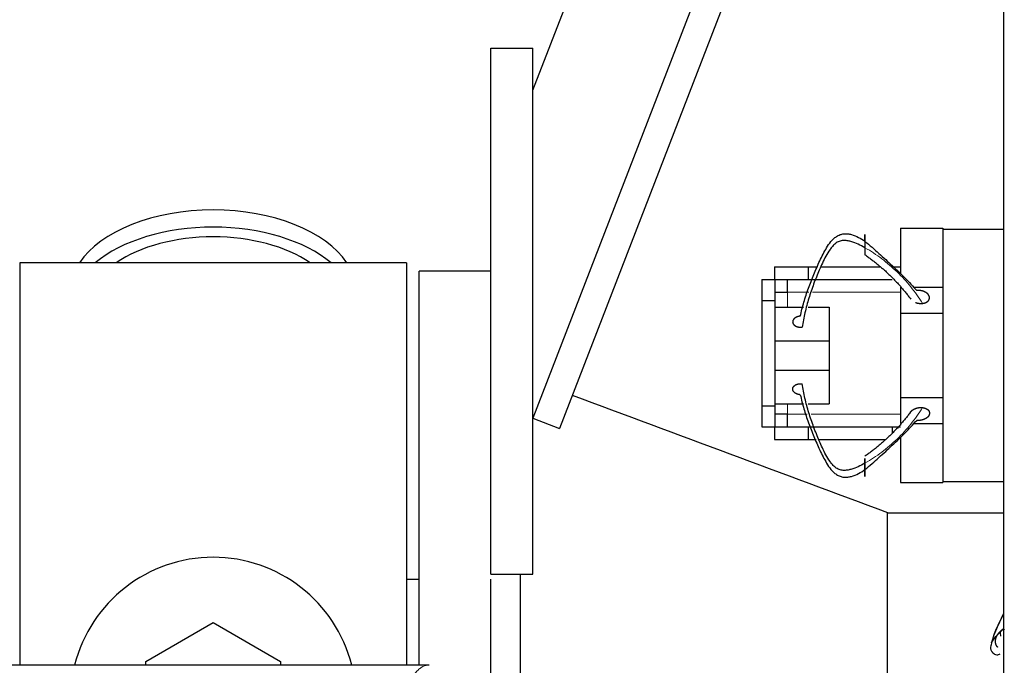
# Model space of a CAD drawing. Header units: inches. Extents: x 0 to 20790, y -12 to 14700.
# Tile 179 of 256: x 5312 to 5546, y 11996 to 12149. Entities that reach past the tile are written whole.
import ezdxf

# ---------------------------------------------------------------- set-up
doc = ezdxf.new("R2010")
doc.units = ezdxf.units.IN
doc.layers.add('1', color=7, linetype='Continuous', true_color=0xffffff)

msp = doc.modelspace()

# ---------------------------------------------------------------- linework, layer by layer
at = {"layer": '1', "color": 2, "linetype": 'Continuous', "lineweight": 25}
for p, q in [((5545.558, 11596.963), (5545.558, 12396.963)), ((5433.559, 12132.465), (5526.427, 12372.461)), ((5545.558, 12343.958), (5433.558, 12054.521)), ((5545.558, 12325.16), (5439.885, 12052.073)), ((5423.558, 12017.463), (5423.558, 12142.463)), ((5423.558, 12142.463), (5433.558, 12142.463)), ((5433.558, 12017.463), (5433.558, 12142.463)), ((5521.058, 12099.663), (5521.058, 12088.751)), ((5521.058, 12099.663), (5531.058, 12099.663)), ((5531.058, 12099.663), (5531.058, 12099.463)), ((5531.058, 12099.463), (5545.558, 12099.463)), ((5531.058, 12099.463), (5531.058, 12084.49)), ((5403.558, 12091.463), (5311.558, 12091.463)), ((5311.558, 12091.463), (5311.558, 11995.863)), ((5403.558, 12091.463), (5403.558, 11995.863)), ((5491.06, 12090.463), (5499.058, 12090.463)), ((5491.06, 12090.463), (5491.06, 12087.461)), ((5499.058, 12090.463), (5501.313, 12090.463)), ((5499.058, 12090.463), (5499.058, 12087.463)), ((5502.076, 12090.463), (5516.102, 12090.463)), ((5519.058, 12090.463), (5521.058, 12090.463)), ((5423.558, 12089.463), (5406.558, 12089.463)), ((5406.558, 11995.865), (5406.558, 12089.463)), ((5488.058, 12087.461), (5488.058, 12082.461)), ((5488.058, 12087.461), (5491.108, 12087.461)), ((5491.108, 12087.461), (5491.108, 12082.461)), ((5494.058, 12087.463), (5494.058, 12084.463)), ((5499.058, 12087.463), (5519.058, 12087.463)), ((5521.058, 12085.663), (5521.058, 12079.463)), ((5524.094, 12085.663), (5531.058, 12085.663)), ((5491.108, 12084.463), (5494.108, 12084.463)), ((5531.058, 12084.49), (5531.058, 12079.463)), ((5488.058, 12082.461), (5488.058, 12057.465)), ((5488.058, 12082.461), (5491.108, 12082.461)), ((5491.108, 12082.461), (5491.108, 12057.465)), ((5491.108, 12080.934), (5497.959, 12080.934)), ((5499.053, 12080.934), (5504.058, 12080.934)), ((5504.058, 12080.934), (5504.058, 12072.934)), ((5521.058, 12079.463), (5521.058, 12059.463)), ((5521.058, 12079.463), (5531.058, 12079.463)), ((5531.058, 12079.463), (5531.058, 12059.463)), ((5491.108, 12072.934), (5504.058, 12072.934)), ((5504.058, 12072.934), (5504.058, 12065.934)), ((5491.108, 12065.934), (5504.058, 12065.934)), ((5504.058, 12065.934), (5504.058, 12057.934)), ((5521.058, 12059.463), (5521.058, 12053.263)), ((5521.058, 12059.463), (5531.058, 12059.463)), ((5531.058, 12059.463), (5531.058, 12054.436)), ((5488.058, 12057.465), (5488.058, 12052.465)), ((5488.058, 12057.465), (5491.108, 12057.465)), ((5491.108, 12057.934), (5497.959, 12057.934)), ((5491.108, 12057.465), (5491.108, 12052.465)), ((5499.053, 12057.934), (5504.058, 12057.934)), ((5494.108, 12055.463), (5491.108, 12055.463)), ((5494.058, 12055.463), (5494.058, 12052.463)), ((5433.558, 12054.521), (5439.885, 12052.073)), ((5488.058, 12052.465), (5491.108, 12052.465)), ((5491.06, 12052.465), (5491.06, 12049.463)), ((5499.058, 12052.463), (5519.058, 12052.463)), ((5499.058, 12052.463), (5499.058, 12049.463)), ((5519.058, 12052.463), (5521.058, 12052.463)), ((5519.058, 12052.463), (5519.058, 12051.015)), ((5524.151, 12053.263), (5531.058, 12053.263)), ((5531.058, 12054.436), (5531.058, 12039.463)), ((5521.058, 12050.117), (5521.058, 12039.263)), ((5491.06, 12049.463), (5499.058, 12049.463)), ((5499.058, 12049.463), (5500.94, 12049.463)), ((5501.596, 12049.463), (5517.39, 12049.463)), ((5521.058, 12039.263), (5531.058, 12039.263)), ((5531.058, 12039.463), (5531.058, 12039.263)), ((5531.058, 12039.463), (5545.558, 12039.463)), ((5517.948, 11942.832), (5517.948, 12032.094)), ((5545.559, 12031.913), (5517.948, 12031.913)), ((5423.558, 12017.463), (5433.558, 12017.463)), ((5430.558, 12017.461), (5430.558, 11980.268)), ((5406.529, 12016.225), (5403.533, 12016.225)), ((5423.558, 11987.163), (5423.558, 12016.228)), ((5341.558, 11996.701), (5357.558, 12005.938)), ((5357.558, 12005.938), (5373.558, 11996.701)), ((5341.558, 11995.858), (5341.558, 11996.701)), ((5373.558, 11996.701), (5373.558, 11995.858)), ((5408.912, 11995.858), (5146.204, 11995.858))]:
    msp.add_line(p, q, dxfattribs=at)
at = {"layer": '1', "color": 110, "linetype": 'Continuous', "lineweight": 13}
for p, q in [((5494.108, 12084.463), (5494.108, 12080.934)), ((5494.108, 12084.463), (5499.204, 12084.463)), ((5500.113, 12084.463), (5521.061, 12084.463)), ((5494.108, 12057.934), (5494.108, 12055.463)), ((5498.829, 12055.463), (5494.108, 12055.463)), ((5521.061, 12055.463), (5499.798, 12055.463))]:
    msp.add_line(p, q, dxfattribs=at)
at = {"layer": '1', "color": 2, "linetype": 'Continuous', "lineweight": 25}
msp.add_arc((5357.558, 11987.463), 34, 14.29875, 165.70125, dxfattribs=at)
for centre, major_axis, start_param, end_param in [((5357.558, 12084.533), (34, 0), 0.3633693, 2.7782723), ((5357.558, 12080.437), (34, 0), 0.6009523, 2.5406894), ((5357.558, 12080.437), (-30, 0), 4.712389, 5.5877152), ((5357.558, 12080.437), (-30, 0), 3.8370627, 4.712389)]:
    msp.add_ellipse(centre, major_axis=major_axis, ratio=0.5735764, start_param=start_param, end_param=end_param, dxfattribs=at)
for points, degree, knots in [([(5497.199, 12078.772), (5497.444, 12079.883), (5498.012, 12082.107), (5499.09, 12085.417), (5500.164, 12088.139), (5501.086, 12090.299), (5501.813, 12091.905), (5502.578, 12093.496), (5503.427, 12095.055), (5504.261, 12096.29), (5504.974, 12097.057), (5505.427, 12097.455), (5505.796, 12097.727), (5506.201, 12097.966), (5506.79, 12098.221), (5507.579, 12098.405), (5508.492, 12098.368), (5509.662, 12098.135), (5511.054, 12097.555), (5512.068, 12096.898), (5512.558, 12096.544)], 3, [0, 0, 0, 0, 0.125, 0.25, 0.375, 0.4375, 0.5, 0.5625, 0.625, 0.6875, 0.71875, 0.734375, 0.75, 0.765625, 0.78125, 0.8125, 0.84375, 0.875, 0.9375, 1, 1, 1, 1]), ([(5512.558, 12096.544), (5512.558, 12096.72), (5512.558, 12097.03), (5512.558, 12097.314), (5512.558, 12097.565), (5512.558, 12097.788), (5512.558, 12097.959), (5512.558, 12098.036), (5512.558, 12098.098), (5512.558, 12098.143), (5512.558, 12098.193), (5512.558, 12098.207), (5512.558, 12098.201), (5512.558, 12098.172), (5512.558, 12098.085), (5512.558, 12098.002), (5512.558, 12097.907), (5512.558, 12097.79), (5512.558, 12097.589), (5512.558, 12097.39), (5512.558, 12097.227), (5512.558, 12097.055), (5512.558, 12096.817), (5512.558, 12096.514), (5512.558, 12096.145), (5512.558, 12095.781), (5512.558, 12095.433), (5512.558, 12095.159), (5512.558, 12095.026)], 5, [0, 0, 0, 0, 0, 0, 0.1360851, 0.25, 0.25, 0.25, 0.2708653, 0.3748173, 0.375, 0.375, 0.375, 0.4789488, 0.5, 0.5, 0.5, 0.5828898, 0.625, 0.625, 0.625, 0.6871801, 0.75, 0.75, 0.75, 0.7916704, 0.8957455, 1, 1, 1, 1, 1, 1]), ([(5512.558, 12095.026), (5512.053, 12095.335), (5511.007, 12095.922), (5509.546, 12096.473), (5508.312, 12096.724), (5507.355, 12096.797), (5506.549, 12096.624), (5505.956, 12096.345), (5505.555, 12096.059), (5505.193, 12095.728), (5504.751, 12095.252), (5504.058, 12094.371), (5503.245, 12093.038), (5502.423, 12091.404), (5501.69, 12089.748), (5501.005, 12088.082), (5500.149, 12085.85), (5499.178, 12083.036), (5498.25, 12079.613), (5497.798, 12077.308), (5497.618, 12076.151)], 3, [0, 0, 0, 0, 0.0625, 0.125, 0.15625, 0.1875, 0.21875, 0.234375, 0.25, 0.265625, 0.28125, 0.3125, 0.375, 0.4375, 0.5, 0.5625, 0.625, 0.75, 0.875, 1, 1, 1, 1]), ([(5512.558, 12096.544), (5513.131, 12096.101), (5514.261, 12095.157), (5515.9, 12093.692), (5517.5, 12092.232), (5519.065, 12090.783), (5520.593, 12089.341), (5522.595, 12087.385), (5523.996, 12085.877), (5524.881, 12084.862)], 3, [0, 0, 0, 0, 0.125, 0.25, 0.375, 0.5, 0.625, 0.75, 1, 1, 1, 1]), ([(5512.558, 12095.026), (5512.558, 12094.848), (5512.558, 12094.543), (5512.558, 12094.267), (5512.558, 12094.024), (5512.558, 12093.776), (5512.558, 12093.614), (5512.558, 12093.54), (5512.558, 12093.479), (5512.558, 12093.422), (5512.558, 12093.392), (5512.558, 12093.382), (5512.558, 12093.377), (5512.558, 12093.375), (5512.558, 12093.375)], 5, [0, 0, 0, 0, 0, 0, 0.3257423, 0.5799501, 0.5799501, 0.5799501, 0.7102971, 0.8699251, 0.8699251, 0.8699251, 0.9515546, 1, 1, 1, 1, 1, 1]), ([(5526.239, 12081.819), (5526.382, 12081.835), (5526.668, 12081.883), (5527, 12081.984), (5527.298, 12082.132), (5527.533, 12082.321), (5527.692, 12082.497), (5527.797, 12082.649), (5527.854, 12082.771), (5527.892, 12082.899), (5527.915, 12083.072), (5527.915, 12083.268), (5527.895, 12083.399), (5527.856, 12083.528), (5527.79, 12083.673), (5527.672, 12083.871), (5527.585, 12083.983), (5527.483, 12084.089), (5527.369, 12084.187), (5527.166, 12084.341), (5527.035, 12084.426), (5526.896, 12084.504), (5526.748, 12084.574), (5526.455, 12084.691), (5526.108, 12084.803), (5525.767, 12084.87), (5525.417, 12084.898), (5525.069, 12084.883), (5524.881, 12084.862)], 5, [0, 0, 0, 0, 0, 0, 0.1042545, 0.2083296, 0.25, 0.25, 0.25, 0.3128199, 0.375, 0.375, 0.375, 0.4171102, 0.5, 0.5, 0.5, 0.5210512, 0.625, 0.625, 0.625, 0.6251827, 0.7291347, 0.75, 0.75, 0.75, 0.8639149, 1, 1, 1, 1, 1, 1]), ([(5524.555, 12082.045), (5524.69, 12081.993), (5525.01, 12081.887), (5525.349, 12081.818), (5525.698, 12081.787), (5526.046, 12081.799), (5526.239, 12081.819)], 5, [0, 0, 0, 0, 0, 0, 0.438327, 1, 1, 1, 1, 1, 1]), ([(5497.199, 12078.772), (5497.026, 12078.757), (5496.715, 12078.706), (5496.42, 12078.617), (5496.156, 12078.495), (5495.915, 12078.332), (5495.727, 12078.176), (5495.57, 12078.014), (5495.446, 12077.82), (5495.378, 12077.615), (5495.369, 12077.425), (5495.389, 12077.253), (5495.431, 12077.082), (5495.529, 12076.882), (5495.685, 12076.697), (5495.892, 12076.538), (5496.091, 12076.423), (5496.304, 12076.32), (5496.584, 12076.219), (5496.895, 12076.155), (5497.218, 12076.13), (5497.485, 12076.139), (5497.618, 12076.151)], 5, [0, 0, 0, 0, 0, 0, 0.1360851, 0.25, 0.25, 0.25, 0.2708653, 0.3748173, 0.4789488, 0.5, 0.5, 0.5, 0.5828898, 0.6871801, 0.75, 0.75, 0.75, 0.7916704, 0.8957455, 1, 1, 1, 1, 1, 1]), ([(5512.558, 12043.841), (5512.053, 12043.533), (5511.007, 12042.946), (5509.546, 12042.395), (5508.312, 12042.144), (5507.355, 12042.071), (5506.549, 12042.244), (5505.956, 12042.523), (5505.555, 12042.809), (5505.193, 12043.139), (5504.751, 12043.616), (5504.058, 12044.497), (5503.245, 12045.829), (5502.423, 12047.464), (5501.69, 12049.12), (5501.005, 12050.785), (5500.149, 12053.017), (5499.178, 12055.832), (5498.25, 12059.254), (5497.798, 12061.56), (5497.618, 12062.716)], 3, [0, 0, 0, 0, 0.0625, 0.125, 0.15625, 0.1875, 0.21875, 0.234375, 0.25, 0.265625, 0.28125, 0.3125, 0.375, 0.4375, 0.5, 0.5625, 0.625, 0.75, 0.875, 1, 1, 1, 1]), ([(5497.199, 12060.096), (5497.444, 12058.985), (5498.012, 12056.76), (5499.09, 12053.451), (5500.164, 12050.729), (5501.086, 12048.568), (5501.813, 12046.963), (5502.578, 12045.372), (5503.427, 12043.813), (5504.261, 12042.578), (5504.974, 12041.811), (5505.427, 12041.413), (5505.796, 12041.141), (5506.201, 12040.901), (5506.79, 12040.647), (5507.579, 12040.463), (5508.492, 12040.499), (5509.662, 12040.733), (5511.054, 12041.313), (5512.068, 12041.97), (5512.558, 12042.324)], 3, [0, 0, 0, 0, 0.125, 0.25, 0.375, 0.4375, 0.5, 0.5625, 0.625, 0.6875, 0.71875, 0.734375, 0.75, 0.765625, 0.78125, 0.8125, 0.84375, 0.875, 0.9375, 1, 1, 1, 1]), ([(5523.406, 12055.977), (5523.433, 12056.017), (5523.516, 12056.127), (5523.641, 12056.26), (5523.78, 12056.384), (5523.934, 12056.499), (5524.098, 12056.605), (5524.274, 12056.701), (5524.459, 12056.786), (5524.652, 12056.861), (5524.852, 12056.925), (5525.058, 12056.978), (5525.269, 12057.019), (5525.483, 12057.048), (5525.699, 12057.065), (5526.026, 12057.071), (5526.239, 12057.048)], 2, [0, 0, 0, 0.0358038, 0.1000836, 0.1643633, 0.2286431, 0.2929228, 0.3572025, 0.4214823, 0.485762, 0.5500418, 0.6143215, 0.6786013, 0.742881, 0.8071608, 0.8714405, 1, 1, 1]), ([(5526.239, 12057.048), (5526.293, 12057.042), (5526.4, 12057.027), (5526.56, 12056.997), (5526.768, 12056.943), (5526.968, 12056.872), (5527.156, 12056.788), (5527.329, 12056.689), (5527.485, 12056.578), (5527.62, 12056.453), (5527.698, 12056.356), (5527.748, 12056.285), (5527.79, 12056.212), (5527.827, 12056.136), (5527.857, 12056.058), (5527.881, 12055.979), (5527.908, 12055.853), (5527.917, 12055.69), (5527.9, 12055.526), (5527.86, 12055.364), (5527.797, 12055.207), (5527.712, 12055.058), (5527.607, 12054.917), (5527.484, 12054.783), (5527.344, 12054.659), (5527.191, 12054.544), (5527.026, 12054.438), (5526.851, 12054.343), (5526.666, 12054.258), (5526.472, 12054.183), (5526.271, 12054.12), (5526.065, 12054.068), (5525.854, 12054.027), (5525.639, 12053.999), (5525.423, 12053.984), (5525.094, 12053.981), (5524.881, 12054.006)], 2, [0, 0, 0, 0.015625, 0.03125, 0.0625, 0.09375, 0.125, 0.15625, 0.1875, 0.21875, 0.25, 0.2633929, 0.28125, 0.2946429, 0.3125, 0.3258929, 0.34375, 0.375, 0.40625, 0.4375, 0.46875, 0.5, 0.53125, 0.5625, 0.59375, 0.625, 0.65625, 0.6875, 0.71875, 0.75, 0.78125, 0.8125, 0.84375, 0.875, 0.90625, 0.9375, 1, 1, 1]), ([(5512.558, 12042.324), (5513.131, 12042.767), (5514.261, 12043.711), (5515.9, 12045.175), (5517.5, 12046.636), (5519.065, 12048.085), (5520.593, 12049.527), (5522.595, 12051.483), (5523.996, 12052.991), (5524.881, 12054.006)], 3, [0, 0, 0, 0, 0.125, 0.25, 0.375, 0.5, 0.625, 0.75, 1, 1, 1, 1]), ([(5512.558, 12044.925), (5512.558, 12044.813), (5512.558, 12044.657), (5512.558, 12044.487), (5512.558, 12044.31), (5512.558, 12044.019), (5512.558, 12043.796), (5512.558, 12043.612), (5512.558, 12043.429), (5512.558, 12043.169), (5512.558, 12042.923), (5512.558, 12042.748), (5512.558, 12042.578), (5512.558, 12042.413), (5512.558, 12042.324)], 5, [0, 0, 0, 0, 0, 0, 0.2604841, 0.3333333, 0.3333333, 0.3333333, 0.5379276, 0.6666667, 0.6666667, 0.6666667, 0.8142872, 1, 1, 1, 1, 1, 1]), ([(5512.558, 12043.841), (5512.558, 12044.02), (5512.558, 12044.263), (5512.558, 12044.488), (5512.558, 12044.693), (5512.558, 12044.874), (5512.558, 12044.925)], 5, [0, 0, 0, 0, 0, 0, 0.703375, 1, 1, 1, 1, 1, 1]), ([(5512.558, 12042.324), (5512.558, 12042.148), (5512.558, 12041.837), (5512.558, 12041.553), (5512.558, 12041.303), (5512.558, 12041.08), (5512.558, 12040.909), (5512.558, 12040.768), (5512.558, 12040.668), (5512.558, 12040.643), (5512.558, 12040.696), (5512.558, 12040.782), (5512.558, 12040.902), (5512.558, 12041.114), (5512.558, 12041.411), (5512.558, 12041.753), (5512.558, 12042.05), (5512.558, 12042.353), (5512.558, 12042.722), (5512.558, 12043.087), (5512.558, 12043.435), (5512.558, 12043.709), (5512.558, 12043.841)], 5, [0, 0, 0, 0, 0, 0, 0.1360851, 0.25, 0.25, 0.25, 0.2708653, 0.3748173, 0.4789488, 0.5, 0.5, 0.5, 0.5828898, 0.6871801, 0.75, 0.75, 0.75, 0.7916704, 0.8957455, 1, 1, 1, 1, 1, 1]), ([(5545.558, 12008.13), (5545.557, 12008.127), (5545.282, 12007.571), (5544.738, 12006.464), (5543.958, 12004.829), (5543.385, 12003.497), (5543.087, 12002.616), (5542.954, 12002.139), (5542.871, 12001.809), (5542.803, 12001.523), (5542.723, 12001.244), (5542.656, 12001.071), (5542.645, 12001.144), (5542.767, 12001.395), (5543.167, 12001.946), (5543.658, 12002.533), (5543.921, 12002.841)], 3, [0, 0, 0, 0, 0.0006558, 0.1255738, 0.2504919, 0.3754099, 0.4378689, 0.4690984, 0.5003279, 0.5315574, 0.5627869, 0.6252459, 0.6877049, 0.750164, 0.875082, 1, 1, 1, 1]), ([(5545.279, 12007.47), (5544.465, 12005.847), (5543.33, 12003.454), (5542.613, 12001.016), (5542.445, 12000.226), (5542.425, 11999.845), (5542.459, 11999.574), (5542.56, 11999.289), (5542.692, 11999.093), (5542.804, 11998.973), (5542.894, 11998.874), (5543.099, 11998.663), (5543.438, 11998.406), (5544.004, 11998.254), (5544.481, 11998.361), (5544.761, 11998.48)], 3, [0, 0, 0, 0, 0.3914488, 0.5894615, 0.656723, 0.6821201, 0.703781, 0.7240708, 0.7454112, 0.7511776, 0.7575237, 0.7732396, 0.8214485, 0.8962821, 1, 1, 1, 1]), ([(5543.921, 12002.841), (5544.297, 12003.217), (5544.835, 12003.773), (5545.385, 12004.367), (5545.521, 12004.516)], 3, [0, 0, 0, 0, 0.7528703, 1, 1, 1, 1]), ([(5545.709, 12004.36), (5545.68, 12004.351), (5545.574, 12004.312), (5545.47, 12004.269), (5545.368, 12004.22), (5545.127, 12004.092), (5544.752, 12003.844), (5544.474, 12003.601), (5544.229, 12003.324), (5544.023, 12003.02), (5543.921, 12002.841)], 5, [0, 0, 0, 0, 0, 0, 0.0631948, 0.2351085, 0.2351085, 0.2351085, 0.5703811, 1, 1, 1, 1, 1, 1]), ([(5543.921, 12002.841), (5543.845, 12002.709), (5543.71, 12002.435), (5543.586, 12002.087), (5543.519, 12001.722), (5543.525, 12001.353), (5543.568, 12001.05), (5543.626, 12000.813), (5543.69, 12000.64), (5543.777, 12000.477), (5543.912, 12000.292), (5544.004, 12000.19), (5544.035, 12000.157), (5544.068, 12000.125), (5544.102, 12000.095)], 5, [0, 0, 0, 0, 0, 0, 0.2566265, 0.5128112, 0.6153846, 0.6153846, 0.6153846, 0.7700181, 0.9230769, 0.9230769, 0.9230769, 1, 1, 1, 1, 1, 1])]:
    msp.add_open_spline(points, degree=degree, knots=knots, dxfattribs=at)
at = {"layer": '1', "color": 110, "linetype": 'Continuous', "lineweight": 13}
for points, knots in [([(5526.239, 12081.819), (5525.387, 12083.2), (5523.993, 12085.176), (5521.912, 12087.612), (5520.215, 12089.338), (5518.423, 12090.942), (5516.559, 12092.43), (5514.642, 12093.813), (5513.288, 12094.65), (5512.558, 12095.026)], [0, 0, 0, 0, 0.25, 0.375, 0.5, 0.625, 0.75, 0.875, 1, 1, 1, 1]), ([(5526.239, 12057.048), (5525.387, 12055.667), (5523.993, 12053.691), (5521.912, 12051.256), (5520.215, 12049.53), (5518.423, 12047.926), (5516.559, 12046.438), (5514.642, 12045.055), (5513.288, 12044.217), (5512.558, 12043.841)], [0, 0, 0, 0, 0.25, 0.375, 0.5, 0.625, 0.75, 0.875, 1, 1, 1, 1]), ([(5399.925, 11979.737), (5400.363, 11981.476), (5401.253, 11984.672), (5402.174, 11987.307), (5402.876, 11989.072), (5403.112, 11989.625), (5403.588, 11990.661), (5403.827, 11991.144), (5404.553, 11992.487), (5405.044, 11993.242), (5405.668, 11994.009), (5405.793, 11994.154), (5406.044, 11994.425), (5406.422, 11994.806), (5406.805, 11995.107), (5407.575, 11995.605), (5408.188, 11995.829), (5408.812, 11995.858), (5408.905, 11995.858)], [0, 0, 0, 0, 0.1619138, 0.3238276, 0.3238276, 0.4047846, 0.4047846, 0.4857415, 0.4857415, 0.6476553, 0.6476553, 0.6881337, 0.6881337, 0.7286122, 0.8095691, 0.8095691, 0.9714829, 1, 1, 1, 1])]:
    msp.add_open_spline(points, degree=3, knots=knots, dxfattribs=at)
at = {"layer": '1', "color": 2, "linetype": 'Continuous', "lineweight": 25}
for points, degree in [([(5512.558, 12093.375), (5518.883, 12088.99), (5523.452, 12082.827)], 2), ([(5491.108, 12087.463), (5499.058, 12087.463)], 1), ([(5497.199, 12060.095), (5496.805, 12060.13), (5496.094, 12060.394), (5495.59, 12060.802), (5495.348, 12061.308), (5495.419, 12061.823), (5495.805, 12062.294), (5496.424, 12062.615), (5497.22, 12062.753), (5497.618, 12062.717)], 2), ([(5442.949, 12059.987), (5467.948, 12050.69), (5492.948, 12041.392), (5517.948, 12032.094)], 3), ([(5523.452, 12056.041), (5518.883, 12049.877), (5512.558, 12045.492)], 2), ([(5491.108, 12052.463), (5499.058, 12052.463)], 1), ([(5544.658, 12003.74), (5544.716, 12003.42), (5544.766, 12003.109), (5544.784, 12002.692)], 3)]:
    msp.add_open_spline(points, degree=degree, dxfattribs=at)

doc.saveas('drawing.dxf')
